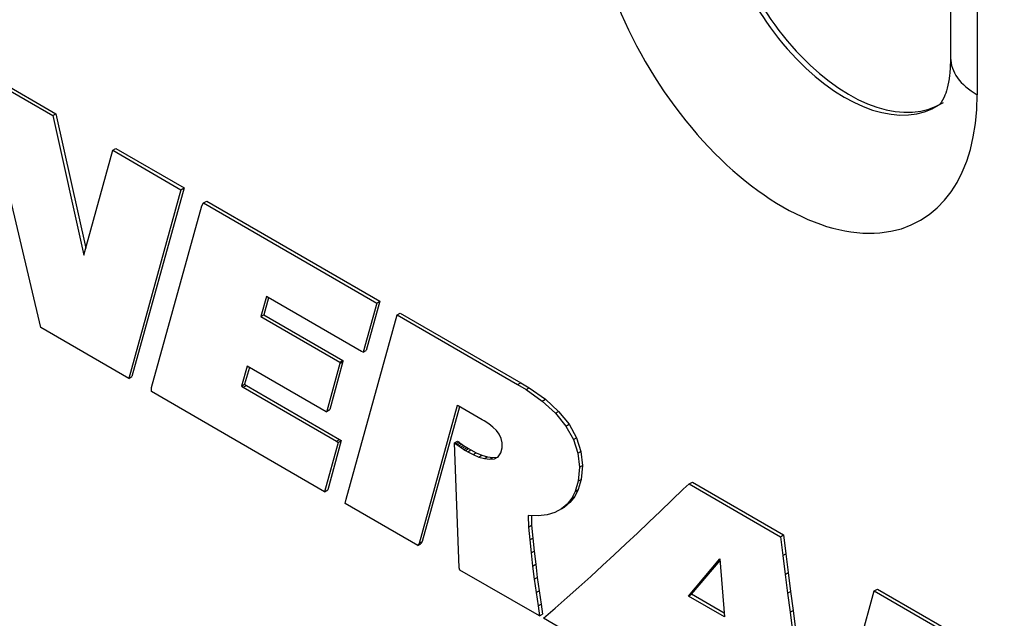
# Model space of a CAD drawing. Header units: inches. Extents: x -13.9 to 83.8, y -28.8 to 34.3.
# Tile 69 of 88: x 60.864 to 61.544, y 7.414 to 7.827. Entities that reach past the tile are written whole.
import ezdxf
from ezdxf import colors
from ezdxf.entities.mleader import LeaderData, LeaderLine
from ezdxf.math import Vec2, Vec3

# ---------------------------------------------------------------- set-up
doc = ezdxf.new("R2010")
doc.units = ezdxf.units.IN
doc.header["$MEASUREMENT"] = 0
doc.layers.add('DIMS', color=4, linetype='Continuous')
doc.layers.add('FILTER_COVER_DRA', color=7, linetype='Continuous')
doc.styles.get("Standard").update_dxf_attribs({"font": 'arial.ttf', "height": 0.6322})

msp = doc.modelspace()

# ---------------------------------------------------------------- linework, layer by layer
at = {"layer": 'FILTER_COVER_DRA', "color": 7, "linetype": 'Continuous'}
for p, q in [((61.50698, 8.20904), (61.50698, 7.8008)), ((61.52529, 8.18353), (61.52529, 7.77528)), ((60.82556, 7.79645), (60.88687, 7.76096)), ((60.82768, 7.79767), (60.88899, 7.76218)), ((60.88687, 7.76096), (60.88899, 7.76218)), ((60.88687, 7.76096), (60.9084, 7.6645)), ((60.88899, 7.76218), (60.90972, 7.66929)), ((60.9084, 7.6645), (60.92843, 7.7369)), ((60.92843, 7.7369), (60.93055, 7.73813)), ((60.92843, 7.7369), (60.97548, 7.70966)), ((60.93055, 7.73813), (60.9776, 7.71089)), ((60.87873, 7.6145), (60.85683, 7.70728)), ((60.97548, 7.70966), (60.93944, 7.57936)), ((60.9776, 7.71089), (60.94156, 7.58059)), ((60.97548, 7.70966), (60.9776, 7.71089)), ((60.95514, 7.57303), (60.98987, 7.69859)), ((60.98987, 7.69859), (60.99109, 7.70063)), ((60.99109, 7.70063), (60.99321, 7.70186)), ((60.99109, 7.70063), (61.11071, 7.63139)), ((60.99321, 7.70186), (61.11283, 7.63262)), ((61.03442, 7.63581), (61.0306, 7.62201)), ((61.03598, 7.63499), (61.03272, 7.62323)), ((61.03565, 7.63517), (61.03442, 7.63581)), ((61.10004, 7.59791), (61.03565, 7.63517)), ((61.11071, 7.63139), (61.1013, 7.59736)), ((61.11283, 7.63262), (61.10342, 7.59859)), ((61.11071, 7.63139), (61.11283, 7.63262)), ((61.0306, 7.62201), (61.03272, 7.62323)), ((61.03272, 7.62323), (61.08727, 7.59166)), ((61.08954, 7.49593), (61.12476, 7.62326)), ((61.12476, 7.62326), (61.12688, 7.62448)), ((61.12476, 7.62326), (61.20797, 7.5751)), ((61.12688, 7.62448), (61.21009, 7.57632)), ((61.0306, 7.62201), (61.08514, 7.59044)), ((60.93944, 7.57936), (60.87873, 7.6145)), ((61.1013, 7.59736), (61.10004, 7.59791)), ((61.1013, 7.59736), (61.10342, 7.59859)), ((61.08523, 7.58967), (61.07612, 7.55673)), ((61.08735, 7.59089), (61.07824, 7.55795)), ((61.08514, 7.59044), (61.08727, 7.59166)), ((61.08514, 7.59044), (61.08523, 7.58967)), ((61.08523, 7.58967), (61.08735, 7.59089)), ((61.08727, 7.59166), (61.08735, 7.59089)), ((61.02115, 7.58782), (61.01733, 7.57402)), ((61.02268, 7.58693), (61.01945, 7.57524)), ((61.07569, 7.55625), (61.02115, 7.58782)), ((60.93944, 7.57936), (60.94156, 7.58059)), ((61.01733, 7.57402), (61.01945, 7.57524)), ((61.01945, 7.57524), (61.02064, 7.57447)), ((61.20797, 7.5751), (61.21009, 7.57632)), ((61.20797, 7.5751), (61.21377, 7.57165)), ((61.21009, 7.57632), (61.2159, 7.57288)), ((60.95504, 7.57033), (60.95514, 7.57303)), ((61.07467, 7.50109), (60.95504, 7.57033)), ((61.01733, 7.57402), (61.01852, 7.57325)), ((61.01852, 7.57325), (61.02064, 7.57447)), ((61.01852, 7.57325), (61.08291, 7.53598)), ((61.02064, 7.57447), (61.08503, 7.5372)), ((61.21377, 7.57165), (61.2159, 7.57288)), ((61.21377, 7.57165), (61.225, 7.56372)), ((61.2159, 7.57288), (61.22712, 7.56495)), ((61.225, 7.56372), (61.22712, 7.56495)), ((61.225, 7.56372), (61.23418, 7.55527)), ((61.22712, 7.56495), (61.2363, 7.5565)), ((61.07569, 7.55625), (61.07781, 7.55748)), ((61.07612, 7.55673), (61.07569, 7.55625)), ((61.07612, 7.55673), (61.07824, 7.55795)), ((61.07824, 7.55795), (61.07781, 7.55748)), ((61.16629, 7.56066), (61.13993, 7.46536)), ((61.16784, 7.5598), (61.14205, 7.46659)), ((61.167, 7.56028), (61.16629, 7.56066)), ((61.18352, 7.55072), (61.167, 7.56028)), ((61.23418, 7.55527), (61.2363, 7.5565)), ((61.23418, 7.55527), (61.24133, 7.54639)), ((61.2363, 7.5565), (61.24345, 7.54762)), ((61.18482, 7.54996), (61.18352, 7.55072)), ((61.18807, 7.54787), (61.18482, 7.54996)), ((61.19093, 7.54566), (61.18807, 7.54787)), ((61.19335, 7.54329), (61.19093, 7.54566)), ((61.19525, 7.54073), (61.19335, 7.54329)), ((61.24133, 7.54639), (61.24345, 7.54762)), ((61.24133, 7.54639), (61.24646, 7.53717)), ((61.24345, 7.54762), (61.24858, 7.53839)), ((61.08408, 7.53512), (61.07467, 7.50109)), ((61.0862, 7.53634), (61.07679, 7.50231)), ((61.08291, 7.53598), (61.08503, 7.5372)), ((61.08291, 7.53598), (61.08408, 7.53512)), ((61.08408, 7.53512), (61.0862, 7.53634)), ((61.08503, 7.5372), (61.0862, 7.53634)), ((61.16435, 7.53474), (61.16647, 7.53597)), ((61.16751, 7.44855), (61.16435, 7.53474)), ((61.16435, 7.53474), (61.1652, 7.53421)), ((61.1652, 7.53421), (61.16732, 7.53543)), ((61.1652, 7.53421), (61.16624, 7.53343)), ((61.16624, 7.53343), (61.16837, 7.53466)), ((61.16647, 7.53597), (61.16732, 7.53543)), ((61.16732, 7.53543), (61.16837, 7.53466)), ((61.16837, 7.53466), (61.16944, 7.53387)), ((61.19658, 7.53792), (61.19525, 7.54073)), ((61.19726, 7.53485), (61.19658, 7.53792)), ((61.19724, 7.53146), (61.19726, 7.53485)), ((61.24646, 7.53717), (61.24858, 7.53839)), ((61.24646, 7.53717), (61.24956, 7.52768)), ((61.24858, 7.53839), (61.25168, 7.52891)), ((61.16624, 7.53343), (61.16732, 7.53265)), ((61.16732, 7.53265), (61.16944, 7.53387)), ((61.16732, 7.53265), (61.16843, 7.53186)), ((61.16843, 7.53186), (61.17055, 7.53309)), ((61.16843, 7.53186), (61.16956, 7.53109)), ((61.16944, 7.53387), (61.17055, 7.53309)), ((61.16956, 7.53109), (61.17168, 7.53231)), ((61.16956, 7.53109), (61.17072, 7.53033)), ((61.17055, 7.53309), (61.17168, 7.53231)), ((61.17072, 7.53033), (61.17284, 7.53155)), ((61.17072, 7.53033), (61.17189, 7.52959)), ((61.17168, 7.53231), (61.17284, 7.53155)), ((61.17189, 7.52959), (61.17401, 7.53082)), ((61.17189, 7.52959), (61.17346, 7.52867)), ((61.17284, 7.53155), (61.17401, 7.53082)), ((61.17346, 7.52867), (61.17558, 7.5299)), ((61.17346, 7.52867), (61.17728, 7.52669)), ((61.17401, 7.53082), (61.17558, 7.5299)), ((61.17558, 7.5299), (61.1794, 7.52791)), ((61.17728, 7.52669), (61.1794, 7.52791)), ((61.1794, 7.52791), (61.18334, 7.52626)), ((61.19455, 7.52522), (61.19638, 7.52783)), ((61.19638, 7.52783), (61.19724, 7.53146)), ((61.24956, 7.52768), (61.25168, 7.52891)), ((61.24956, 7.52768), (61.25065, 7.51803)), ((61.25168, 7.52891), (61.25277, 7.51925)), ((61.17728, 7.52669), (61.18122, 7.52504)), ((61.18122, 7.52504), (61.18334, 7.52626)), ((61.18122, 7.52504), (61.18509, 7.52389)), ((61.18334, 7.52626), (61.18721, 7.52512)), ((61.18509, 7.52389), (61.18721, 7.52512)), ((61.18509, 7.52389), (61.18873, 7.52343)), ((61.18721, 7.52512), (61.19085, 7.52465)), ((61.18873, 7.52343), (61.19085, 7.52465)), ((61.18873, 7.52343), (61.19194, 7.52381)), ((61.19085, 7.52465), (61.19406, 7.52504)), ((61.19194, 7.52381), (61.19455, 7.52522)), ((61.19194, 7.52381), (61.19406, 7.52504)), ((61.19406, 7.52504), (61.19464, 7.52535)), ((61.25065, 7.51803), (61.24973, 7.50828)), ((61.25065, 7.51803), (61.25277, 7.51925)), ((61.25277, 7.51925), (61.25185, 7.50951)), ((61.24973, 7.50828), (61.24776, 7.50127)), ((61.24973, 7.50828), (61.25185, 7.50951)), ((61.25185, 7.50951), (61.24988, 7.5025)), ((61.32649, 7.50649), (61.32862, 7.50772)), ((61.32862, 7.50772), (61.39167, 7.47122)), ((61.07467, 7.50109), (61.07679, 7.50231)), ((61.24776, 7.50127), (61.24537, 7.49653)), ((61.24988, 7.5025), (61.24749, 7.49776)), ((61.24776, 7.50127), (61.24988, 7.5025)), ((61.31448, 7.49528), (61.32231, 7.50287)), ((61.32231, 7.50287), (61.32649, 7.50649)), ((61.32649, 7.50649), (61.38955, 7.46999)), ((61.08895, 7.49282), (61.08954, 7.49593)), ((61.24434, 7.49373), (61.24044, 7.49046)), ((61.24537, 7.49653), (61.24222, 7.4925)), ((61.24222, 7.4925), (61.24434, 7.49373)), ((61.24749, 7.49776), (61.24434, 7.49373)), ((61.24537, 7.49653), (61.24749, 7.49776)), ((61.3066, 7.48769), (61.31448, 7.49528)), ((61.13907, 7.46381), (61.08895, 7.49282)), ((61.23367, 7.48678), (61.22828, 7.48518)), ((61.23832, 7.48923), (61.23367, 7.48678)), ((61.24222, 7.4925), (61.23832, 7.48923)), ((61.23832, 7.48923), (61.24044, 7.49046)), ((61.29868, 7.4801), (61.3066, 7.48769)), ((61.22217, 7.48448), (61.21534, 7.48474)), ((61.21534, 7.48474), (61.21547, 7.47665)), ((61.21748, 7.48466), (61.21759, 7.47787)), ((61.22828, 7.48518), (61.22217, 7.48448)), ((61.2907, 7.47252), (61.29868, 7.4801)), ((61.21547, 7.47665), (61.21759, 7.47787)), ((61.21547, 7.47665), (61.21631, 7.46774)), ((61.21759, 7.47787), (61.21843, 7.46896)), ((61.13993, 7.46536), (61.14205, 7.46659)), ((61.14205, 7.46659), (61.14119, 7.46504)), ((61.21631, 7.46774), (61.21843, 7.46896)), ((61.21631, 7.46774), (61.21725, 7.45876)), ((61.21843, 7.46896), (61.21937, 7.45998)), ((61.28269, 7.46497), (61.2907, 7.47252)), ((61.38955, 7.46999), (61.39167, 7.47122)), ((61.38955, 7.46999), (61.39114, 7.457)), ((61.39167, 7.47122), (61.39326, 7.45822)), ((61.13993, 7.46536), (61.13907, 7.46381)), ((61.13907, 7.46381), (61.14119, 7.46504)), ((61.21725, 7.45876), (61.21937, 7.45998)), ((61.21937, 7.45998), (61.22042, 7.45094)), ((61.27464, 7.45746), (61.28269, 7.46497)), ((61.21725, 7.45876), (61.21829, 7.44972)), ((61.26655, 7.44999), (61.27464, 7.45746)), ((61.32589, 7.42901), (61.34769, 7.45466)), ((61.32801, 7.43023), (61.34778, 7.45349)), ((61.34769, 7.45466), (61.35072, 7.41467)), ((61.39114, 7.457), (61.39326, 7.45822)), ((61.39114, 7.457), (61.39275, 7.44398)), ((61.39326, 7.45822), (61.39487, 7.4452)), ((61.16813, 7.44699), (61.16751, 7.44855)), ((61.22302, 7.41522), (61.16813, 7.44699)), ((61.21829, 7.44972), (61.22042, 7.45094)), ((61.21829, 7.44972), (61.21944, 7.44061)), ((61.22042, 7.45094), (61.22156, 7.44184)), ((61.25844, 7.44257), (61.26655, 7.44999)), ((61.21944, 7.44061), (61.22156, 7.44184)), ((61.21944, 7.44061), (61.22069, 7.43146)), ((61.22156, 7.44184), (61.22281, 7.43268)), ((61.2503, 7.43522), (61.25844, 7.44257)), ((61.39275, 7.44398), (61.39487, 7.4452)), ((61.39275, 7.44398), (61.3944, 7.43093)), ((61.39487, 7.4452), (61.39652, 7.43215)), ((61.22069, 7.43146), (61.22281, 7.43268)), ((61.22281, 7.43268), (61.22417, 7.42347)), ((61.24214, 7.42793), (61.2503, 7.43522)), ((61.41841, 7.30283), (61.45429, 7.43252)), ((61.45429, 7.43252), (61.45641, 7.43375)), ((61.45429, 7.43252), (61.50616, 7.4025)), ((61.45641, 7.43375), (61.50828, 7.40372)), ((61.22069, 7.43146), (61.22205, 7.42225)), ((61.23397, 7.42073), (61.24214, 7.42793)), ((61.32589, 7.42901), (61.32801, 7.43023)), ((61.35072, 7.41467), (61.32589, 7.42901)), ((61.35053, 7.41723), (61.32801, 7.43023)), ((61.3944, 7.43093), (61.39652, 7.43215)), ((61.3944, 7.43093), (61.39608, 7.41786)), ((61.39652, 7.43215), (61.3982, 7.41908)), ((61.22205, 7.42225), (61.22417, 7.42347)), ((61.22205, 7.42225), (61.22302, 7.41522)), ((61.22417, 7.42347), (61.22514, 7.41645)), ((61.22578, 7.41362), (61.23397, 7.42073)), ((61.39608, 7.41786), (61.3982, 7.41908)), ((61.3982, 7.41908), (61.39992, 7.40599)), ((61.22302, 7.41522), (61.22514, 7.41645)), ((61.28357, 7.38018), (61.22578, 7.41362)), ((61.39608, 7.41786), (61.3978, 7.40477))]:
    msp.add_line(p, q, dxfattribs=at)
for centre, major_axis, start_param, end_param in [((61.39113, 7.85273), (-0.09486, 0.1643), 0.785398, 3.926991), ((61.43379, 7.87736), (-0.06363, 0.11021), 0.785398, 3.168894), ((61.43687, 7.87914), (-0.06355, 0.11008), 0.785398, 3.166288), ((61.56948, 7.8008), (0.0625, 0), 3.141593, 3.926991)]:
    msp.add_ellipse(centre, major_axis=major_axis, ratio=0.57735, start_param=start_param, end_param=end_param, dxfattribs=at)
msp.add_open_spline([(61.50698, 7.8008), (61.50681, 7.79613), (61.50641, 7.78486), (61.50221, 7.77142), (61.49923, 7.76827), (61.49907, 7.76814), (61.49902, 7.7682)], degree=3, knots=[0, 0, 0, 0, 0.172422, 0.497659, 0.83241, 1, 1, 1, 1], dxfattribs=at)

# ---------------------------------------------------------------- leaders
at = {"layer": 'DIMS'}
ml = msp.add_multileader_mtext('Standard', dxfattribs=at)
ml.set_content('CHECK VALVE', color=256)
ml.set_leader_properties()
ml.build(insert=Vec2(0, 0))
ml.multileader.update_dxf_attribs({"dogleg_length": 0.36, "arrow_head_size": 0.18})
ctx = ml.context
ctx.base_point, ctx.char_height, ctx.arrow_head_size, ctx.landing_gap_size, ctx.plane_origin = Vec3(52.7769, 4.44784), 0.6322, 0.18, 0.25, Vec3(62.8085, 8.36464)
ctx.text_align_type = 2
notes = []
notes.append((ctx, [(0, (1, 1, 0), (59.72991, 4.44784), (-1, 0), 0.36, [(0, [(62.8085, 8.36464)], 0, [])])]))
ctx.mtext.insert, ctx.mtext.alignment, ctx.mtext.flow_direction = Vec3(59.11991, 4.76933), 3, 5
for ctx, leaders in notes:
    for number, flags, end, landing, length, lines in leaders:
        leader = LeaderData()
        leader.index, (leader.has_last_leader_line, leader.has_dogleg_vector, leader.attachment_direction) = number, flags
        leader.last_leader_point, leader.dogleg_vector, leader.dogleg_length = Vec3(end), Vec3(landing), length
        for number, points, colour, breaks in lines:
            line = LeaderLine()
            line.index, line.vertices, line.color, line.breaks = number, Vec3.list(points), colors.encode_raw_color(colour), breaks
            leader.lines.append(line)
        ctx.leaders.append(leader)

doc.saveas('drawing.dxf')
